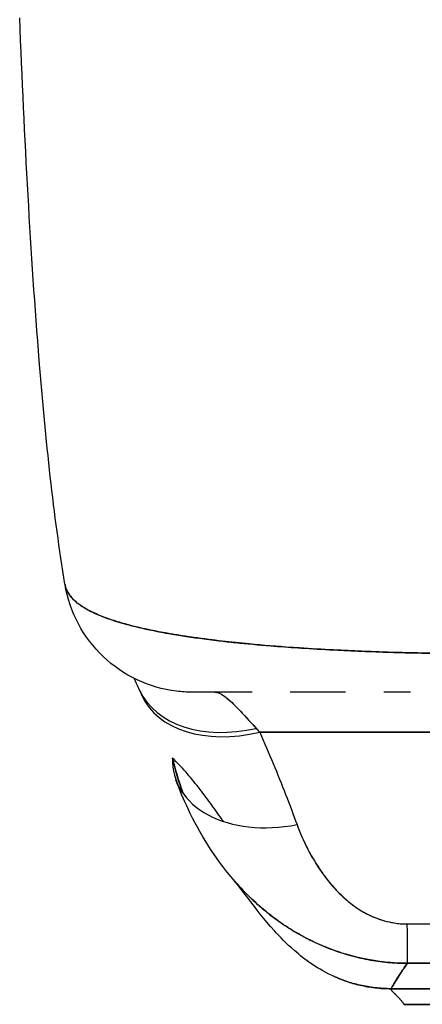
# Model space of a CAD drawing. Extents: x 785 to 1232, y 18 to 306.
# Tile 75 of 232: x 904.721 to 905.336, y 270.853 to 272.358. Entities that reach past the tile are written whole.
import ezdxf

# ---------------------------------------------------------------- set-up
doc = ezdxf.new("R2010")
doc.units = 0
doc.header["$LTSCALE"] = 4
doc.header["$MEASUREMENT"] = 0
doc.layers.get('0').update_dxf_attribs({"linetype": 'CONTINUOUS'})

msp = doc.modelspace()

# ---------------------------------------------------------------- linework, layer by layer
for p, q in [((905.0877, 271.2685), (906.0804, 271.2685)), ((906.0804, 271.2685), (905.0877, 271.2685)), ((905.1904, 271.0438), (905.1904, 271.0438)), ((905.2888, 270.8764), (905.8794, 270.8764)), ((905.8794, 270.8764), (905.2888, 270.8764)), ((905.3085, 270.8525), (905.8597, 270.8525)), ((905.8597, 270.8525), (905.3085, 270.8525))]:
    msp.add_line(p, q)
for centre, major_axis, ratio, start_param, end_param in [((904.9858, 271.5267), (0, 0.1969), 0.99821, 1.796772, 1.797268), ((904.9858, 271.5267), (0, -0.1969), 0.99821, 4.938365, 4.938861), ((905.0196, 271.5267), (0, -0.1968), 0.993149, 5.12196, 5.122143), ((905.0196, 271.5267), (0, 0.1969), 0.993149, 1.980375, 1.980558), ((905.0824, 271.4159), (-0.1785, -0.0831), 0.683666, 0.000002, 1.262582), ((905.0824, 271.4159), (-0.1785, -0.0831), 0.683666, 0.000002, 1.262582), ((905.0877, 271.4041), (-0.1801, -0.0795), 0.655934, 6.283185, 7.571962), ((905.0196, 271.5267), (0, -0.1968), 0.993149, 6.280664, 6.283187), ((905.0522, 271.0643), (0.0883, -0.2612), 0.477956, 2.291992, 2.3277), ((905.0521, 271.0643), (0.0881, -0.2613), 0.478434, 2.292259, 2.327972), ((905.1447, 271.2628), (-0.1852, -0.0668), 0.666321, 6.029055, 7.618004), ((905.3128, 271.111), (0.0006, -0.1968), 0.002924, 5.472147, 6.180012), ((905.3128, 271.111), (0.0006, -0.1968), 0.002924, 5.472147, 6.180012), ((905.3084, 271.903), (0.0001, -1.0504), 0.000028, 0.347009, 0.34701)]:
    msp.add_ellipse(centre, major_axis=major_axis, ratio=ratio, start_param=start_param, end_param=end_param)
for points, knots in [([(904.7899, 271.495), (904.7726, 271.5999), (904.7606, 271.7139), (904.7375, 271.9979), (904.7281, 272.1758), (904.7207, 272.3608)], [0, 0, 0, 0, 1.137397, 1.137397, 2.631287, 2.631287, 2.631287, 2.631287]), ([(905.411, 271.3886), (905.3985, 271.3888), (905.3845, 271.3889), (905.3697, 271.389), (905.3575, 271.3892), (905.3446, 271.3894), (905.3317, 271.3896), (905.3277, 271.3897), (905.3237, 271.3898), (905.3197, 271.3899), (905.301, 271.3903), (905.2821, 271.3909), (905.2626, 271.3916), (905.2563, 271.3918), (905.25, 271.3921), (905.2435, 271.3923), (905.2295, 271.3929), (905.2152, 271.3935), (905.2006, 271.3943), (905.1835, 271.3952), (905.1661, 271.3962), (905.1485, 271.3974), (905.1444, 271.3976), (905.1402, 271.3979), (905.1361, 271.3982), (905.1146, 271.3997), (905.0929, 271.4015), (905.0716, 271.4035), (905.0646, 271.4041), (905.0577, 271.4048), (905.0509, 271.4055), (905.0368, 271.407), (905.0231, 271.4086), (905.0097, 271.4103), (905.0019, 271.4113), (904.9942, 271.4123), (904.9867, 271.4134), (904.9778, 271.4146), (904.9691, 271.4159), (904.9607, 271.4173), (904.9581, 271.4177), (904.9555, 271.4182), (904.9529, 271.4186), (904.9353, 271.4216), (904.9187, 271.4249), (904.9033, 271.4285), (904.8969, 271.43), (904.8907, 271.4316), (904.8848, 271.4332), (904.8769, 271.4354), (904.8694, 271.4376), (904.8623, 271.44), (904.8505, 271.4439), (904.84, 271.4481), (904.8308, 271.4526), (904.8299, 271.453), (904.829, 271.4535), (904.8281, 271.4539), (904.8244, 271.4558), (904.821, 271.4577), (904.8178, 271.4597), (904.8145, 271.4617), (904.8115, 271.4638), (904.8088, 271.466), (904.8033, 271.4704), (904.799, 271.475), (904.7959, 271.4799), (904.7958, 271.48), (904.7957, 271.4801), (904.7956, 271.4802), (904.7926, 271.485), (904.7908, 271.49), (904.79, 271.4947), (904.7899, 271.4948), (904.7899, 271.4949), (904.7899, 271.495)], [0, 0, 0, 0, 0.060624, 0.060624, 0.060624, 0.1111111, 0.1111111, 0.1111111, 0.1265869, 0.1265869, 0.1265869, 0.1987914, 0.1987914, 0.1987914, 0.2222222, 0.2222222, 0.2222222, 0.273294, 0.273294, 0.273294, 0.3333333, 0.3333333, 0.3333333, 0.3474368, 0.3474368, 0.3474368, 0.4205222, 0.4205222, 0.4205222, 0.4444444, 0.4444444, 0.4444444, 0.4933991, 0.4933991, 0.4933991, 0.5219496, 0.5219496, 0.5219496, 0.5555556, 0.5555556, 0.5555556, 0.5658861, 0.5658861, 0.5658861, 0.6371166, 0.6371166, 0.6371166, 0.6666667, 0.6666667, 0.6666667, 0.7059933, 0.7059933, 0.7059933, 0.7713333, 0.7713333, 0.7713333, 0.7777778, 0.7777778, 0.7777778, 0.804681, 0.804681, 0.804681, 0.8323648, 0.8323648, 0.8323648, 0.8888889, 0.8888889, 0.8888889, 0.8902659, 0.8902659, 0.8902659, 0.9461063, 0.9461063, 0.9461063, 0.9472693, 0.9472693, 0.9472693, 0.9472693]), ([(904.9842, 271.3298), (904.9763, 271.3298), (904.9683, 271.3303), (904.9396, 271.3338), (904.919, 271.3397), (904.8812, 271.3576), (904.8635, 271.3697), (904.8333, 271.3986), (904.8203, 271.4156), (904.8005, 271.4529), (904.7935, 271.4736), (904.79, 271.4946)], [0, 0, 0, 0, 0.0606795, 0.0606795, 0.2199974, 0.2199974, 0.3793193, 0.3793193, 0.5385339, 0.5385339, 0.7007379, 0.7007379, 0.7007379, 0.7007379]), ([(904.79, 271.4945), (904.7901, 271.494), (904.7902, 271.4934), (904.7903, 271.4929), (904.7909, 271.4901), (904.7918, 271.4874), (904.7931, 271.4848), (904.7941, 271.4827), (904.7953, 271.4806), (904.7967, 271.4786), (904.7972, 271.4778), (904.7978, 271.4771), (904.7984, 271.4764), (904.8008, 271.4733), (904.8036, 271.4704), (904.807, 271.4676), (904.8107, 271.4645), (904.8149, 271.4615), (904.8197, 271.4586), (904.822, 271.4572), (904.8244, 271.4559), (904.8268, 271.4546), (904.8303, 271.4528), (904.834, 271.451), (904.8379, 271.4492), (904.8456, 271.4459), (904.854, 271.4427), (904.8632, 271.4396), (904.8678, 271.4381), (904.8726, 271.4366), (904.8776, 271.4352), (904.884, 271.4334), (904.8906, 271.4316), (904.8975, 271.4299), (904.9116, 271.4265), (904.9267, 271.4233), (904.9427, 271.4204), (904.9435, 271.4203), (904.9442, 271.4201), (904.945, 271.42), (904.9609, 271.4171), (904.9778, 271.4145), (904.9955, 271.4121), (905.0052, 271.4108), (905.0151, 271.4096), (905.0252, 271.4084), (905.0335, 271.4074), (905.0419, 271.4065), (905.0504, 271.4056), (905.068, 271.4037), (905.0862, 271.4021), (905.1047, 271.4006), (905.1081, 271.4003), (905.1115, 271.4), (905.1149, 271.3998), (905.1288, 271.3987), (905.1428, 271.3977), (905.157, 271.3968), (905.1735, 271.3957), (905.1902, 271.3948), (905.207, 271.394), (905.2083, 271.3939), (905.2095, 271.3938), (905.2108, 271.3938), (905.2252, 271.3931), (905.2397, 271.3925), (905.2542, 271.3919), (905.2689, 271.3914), (905.2836, 271.3909), (905.2984, 271.3904), (905.3023, 271.3903), (905.3063, 271.3902), (905.3102, 271.3901), (905.3199, 271.3899), (905.3295, 271.3897), (905.3392, 271.3895), (905.3517, 271.3892), (905.3643, 271.389), (905.3768, 271.3889), (905.3883, 271.3888), (905.3997, 271.3887), (905.411, 271.3886)], [0.0479989, 0.0479989, 0.0479989, 0.0479989, 0.0540743, 0.0540743, 0.0540743, 0.0856527, 0.0856527, 0.0856527, 0.1111111, 0.1111111, 0.1111111, 0.1205644, 0.1205644, 0.1205644, 0.1591176, 0.1591176, 0.1591176, 0.202025, 0.202025, 0.202025, 0.2222222, 0.2222222, 0.2222222, 0.25045, 0.25045, 0.25045, 0.305586, 0.305586, 0.305586, 0.3333333, 0.3333333, 0.3333333, 0.3688988, 0.3688988, 0.3688988, 0.4411046, 0.4411046, 0.4411046, 0.4444444, 0.4444444, 0.4444444, 0.5160884, 0.5160884, 0.5160884, 0.5555556, 0.5555556, 0.5555556, 0.5876754, 0.5876754, 0.5876754, 0.6544159, 0.6544159, 0.6544159, 0.6666667, 0.6666667, 0.6666667, 0.7161429, 0.7161429, 0.7161429, 0.7734695, 0.7734695, 0.7734695, 0.7777778, 0.7777778, 0.7777778, 0.8266877, 0.8266877, 0.8266877, 0.8758248, 0.8758248, 0.8758248, 0.8888889, 0.8888889, 0.8888889, 0.9207769, 0.9207769, 0.9207769, 0.9621735, 0.9621735, 0.9621735, 1, 1, 1, 1]), ([(905.0763, 271.3298), (905.0673, 271.3298), (905.059, 271.3298), (905.0514, 271.3298), (905.0429, 271.3298), (905.0353, 271.3298), (905.0285, 271.3298), (905.0223, 271.3298), (905.0168, 271.3298), (905.012, 271.3298), (905.0076, 271.3298), (905.0038, 271.3298), (905.0005, 271.3298), (905.0004, 271.3298), (905.0004, 271.3298), (905.0004, 271.3298), (904.9974, 271.3298), (904.9948, 271.3298), (904.9927, 271.3298), (904.9907, 271.3298), (904.9891, 271.3298), (904.9878, 271.3298), (904.9867, 271.3298), (904.9858, 271.3298), (904.9852, 271.3298), (904.9846, 271.3298), (904.9843, 271.3298), (904.9842, 271.3298), (904.9842, 271.3298), (904.9842, 271.3298), (904.9842, 271.3298)], [0.5, 0.5, 0.5, 0.5, 0.5616244, 0.5616244, 0.5616244, 0.6303809, 0.6303809, 0.6303809, 0.6927574, 0.6927574, 0.6927574, 0.7493807, 0.7493807, 0.7493807, 0.75, 0.75, 0.75, 0.8009688, 0.8009688, 0.8009688, 0.8481994, 0.8481994, 0.8481994, 0.8914857, 0.8914857, 0.8914857, 0.9311058, 0.9311058, 0.9311058, 0.939143, 0.939143, 0.939143, 0.939143]), ([(905.0763, 271.3298), (905.0716, 271.3298), (905.067, 271.3298), (905.0625, 271.3298), (905.045, 271.3298), (905.0297, 271.3298), (905.0173, 271.3298), (905.0048, 271.3298), (904.9953, 271.3298), (904.9899, 271.3298), (904.9863, 271.3298), (904.9845, 271.3298), (904.9845, 271.3298)], [0.5931405, 0.5931405, 0.5931405, 0.5931405, 0.625, 0.625, 0.625, 0.75, 0.75, 0.75, 0.875, 0.875, 0.875, 0.9586542, 0.9586542, 0.9586542, 0.9586542]), ([(905.0196, 271.3298), (905.0204, 271.3298), (905.0212, 271.3297), (905.022, 271.3295), (905.0242, 271.3291), (905.0265, 271.3282), (905.0291, 271.3267), (905.0313, 271.3254), (905.0337, 271.3237), (905.0363, 271.3217), (905.0386, 271.3198), (905.0411, 271.3177), (905.0436, 271.3154), (905.0459, 271.3132), (905.0482, 271.3109), (905.0507, 271.3084), (905.0529, 271.3062), (905.0552, 271.3038), (905.0576, 271.3013), (905.0597, 271.299), (905.0619, 271.2967), (905.0642, 271.2942), (905.0662, 271.292), (905.0684, 271.2896), (905.0706, 271.2872), (905.0726, 271.285), (905.0747, 271.2827), (905.0769, 271.2804), (905.0787, 271.2784), (905.0805, 271.2764), (905.0824, 271.2744)], [0, 0, 0, 0, 0.063513, 0.063513, 0.063513, 0.222312, 0.222312, 0.222312, 0.363, 0.363, 0.363, 0.4873, 0.4873, 0.4873, 0.597282, 0.597282, 0.597282, 0.695064, 0.695064, 0.695064, 0.782876, 0.782876, 0.782876, 0.863021, 0.863021, 0.863021, 0.937815, 0.937815, 0.937815, 1, 1, 1, 1]), ([(905.0196, 271.3298), (905.0234, 271.3298), (905.0283, 271.3276), (905.0342, 271.3233), (905.04, 271.319), (905.0468, 271.3125), (905.0548, 271.3042), (905.0628, 271.2959), (905.072, 271.2859), (905.0824, 271.2744)], [0, 0, 0, 0, 0.333333, 0.333333, 0.333333, 0.666667, 0.666667, 0.666667, 1, 1, 1, 1]), ([(905.2187, 271.3298), (905.2082, 271.3298), (905.1979, 271.3298), (905.1877, 271.3298), (905.1692, 271.3298), (905.1513, 271.3298), (905.1342, 271.3298)], [0.3206778, 0.3206778, 0.3206778, 0.3206778, 0.375, 0.375, 0.375, 0.4736422, 0.4736422, 0.4736422, 0.4736422]), ([(905.2187, 271.3298), (905.2105, 271.3298), (905.2025, 271.3298), (905.1947, 271.3298), (905.1815, 271.3298), (905.1688, 271.3298), (905.1567, 271.3298), (905.1489, 271.3298), (905.1414, 271.3298), (905.1342, 271.3298)], [0.25, 0.25, 0.25, 0.25, 0.2854265, 0.2854265, 0.2854265, 0.3457096, 0.3457096, 0.3457096, 0.3843223, 0.3843223, 0.3843223, 0.3843223]), ([(905.3182, 271.3298), (905.3122, 271.3298), (905.3063, 271.3298), (905.2926, 271.3298), (905.2849, 271.3298), (905.2772, 271.3298)], [0.23746, 0.23746, 0.23746, 0.23746, 0.2845823, 0.2845823, 0.3474231, 0.3474231, 0.3474231, 0.3474231]), ([(905.0877, 271.2685), (905.0948, 271.2524), (905.1017, 271.2365), (905.1083, 271.2207), (905.1149, 271.2048), (905.1212, 271.1891), (905.1273, 271.1735), (905.1334, 271.158), (905.1392, 271.1425), (905.1447, 271.1272)], [0, 0, 0, 0, 0.333333, 0.333333, 0.333333, 0.666667, 0.666667, 0.666667, 1, 1, 1, 1]), ([(904.9707, 271.1747), (904.969, 271.1792), (904.9674, 271.1837), (904.9659, 271.1882), (904.9614, 271.2016), (904.9575, 271.2152), (904.9543, 271.2291)], [0.90124209, 0.90124209, 0.90124209, 0.90124209, 0.9263034, 0.9263034, 0.9263034, 1, 1, 1, 1]), ([(904.9543, 271.2291), (904.9569, 271.2185), (904.9598, 271.2077), (904.9632, 271.1968), (904.9655, 271.1895), (904.968, 271.1822), (904.9707, 271.1749)], [0, 0, 0, 0, 0.05908858, 0.05908858, 0.05908858, 0.09914809, 0.09914809, 0.09914809, 0.09914809]), ([(905.0322, 271.132), (905.0314, 271.1332), (905.0305, 271.1344), (905.0297, 271.1355), (905.024, 271.1436), (905.0182, 271.1518), (905.0123, 271.16), (905.0063, 271.1682), (905.0002, 271.1764), (904.9939, 271.1844), (904.9877, 271.1924), (904.9812, 271.2002), (904.9746, 271.2078), (904.968, 271.2153), (904.9612, 271.2224), (904.9543, 271.2291)], [0.481857, 0.481857, 0.481857, 0.481857, 0.5, 0.5, 0.5, 0.625, 0.625, 0.625, 0.75, 0.75, 0.75, 0.875, 0.875, 0.875, 1, 1, 1, 1]), ([(905.0464, 271.0445), (905.0182, 271.0777), (904.9959, 271.1139), (904.9712, 271.1659), (904.965, 271.1808), (904.9595, 271.1959)], [0, 0, 0, 0, 0.3569036, 0.3569036, 0.4962641, 0.4962641, 0.4962641, 0.4962641]), ([(905.1447, 271.1272), (905.147, 271.1206), (905.1497, 271.114), (905.1526, 271.1074), (905.156, 271.0999), (905.1596, 271.0925), (905.1635, 271.0852), (905.1675, 271.0779), (905.1717, 271.0707), (905.1762, 271.0637), (905.1803, 271.0574), (905.1846, 271.0513), (905.1892, 271.0454), (905.1932, 271.04), (905.1975, 271.0349), (905.202, 271.03), (905.2037, 271.0281), (905.2055, 271.0262), (905.2072, 271.0244), (905.2097, 271.0219), (905.2122, 271.0195), (905.2147, 271.0171), (905.2188, 271.0133), (905.223, 271.0097), (905.2274, 271.0064), (905.2314, 271.0032), (905.2356, 271.0003), (905.2399, 270.9976), (905.2438, 270.995), (905.2479, 270.9927), (905.2521, 270.9906), (905.2532, 270.99), (905.2542, 270.9895), (905.2553, 270.989), (905.2581, 270.9876), (905.261, 270.9864), (905.2639, 270.9852), (905.2676, 270.9837), (905.2714, 270.9824), (905.2752, 270.9812), (905.2787, 270.9801), (905.2822, 270.9792), (905.2858, 270.9784), (905.2891, 270.9777), (905.2923, 270.9771), (905.2956, 270.9766), (905.2987, 270.9762), (905.3017, 270.9758), (905.3046, 270.9756), (905.3074, 270.9755), (905.3101, 270.9754), (905.3128, 270.9754)], [0, 0, 0, 0, 0.090139, 0.090139, 0.090139, 0.192543, 0.192543, 0.192543, 0.294178, 0.294178, 0.294178, 0.386219, 0.386219, 0.386219, 0.468683, 0.468683, 0.468683, 0.5, 0.5, 0.5, 0.543483, 0.543483, 0.543483, 0.612641, 0.612641, 0.612641, 0.676614, 0.676614, 0.676614, 0.73542, 0.73542, 0.73542, 0.75, 0.75, 0.75, 0.789344, 0.789344, 0.789344, 0.838902, 0.838902, 0.838902, 0.884415, 0.884415, 0.884415, 0.926226, 0.926226, 0.926226, 0.964707, 0.964707, 0.964707, 1, 1, 1, 1]), ([(905.1447, 271.1272), (905.1498, 271.1136), (905.1554, 271.1008), (905.1616, 271.0889), (905.1677, 271.077), (905.1745, 271.0659), (905.1816, 271.0557), (905.1887, 271.0454), (905.1963, 271.036), (905.2043, 271.0275), (905.2123, 271.019), (905.2208, 271.0113), (905.2296, 271.0047), (905.2384, 270.9981), (905.2477, 270.9925), (905.2571, 270.9881), (905.2666, 270.9837), (905.2762, 270.9805), (905.2856, 270.9784), (905.2949, 270.9763), (905.3039, 270.9753), (905.3128, 270.9754)], [0, 0, 0, 0, 0.142857, 0.142857, 0.142857, 0.285714, 0.285714, 0.285714, 0.428571, 0.428571, 0.428571, 0.571429, 0.571429, 0.571429, 0.714286, 0.714286, 0.714286, 0.857143, 0.857143, 0.857143, 1, 1, 1, 1]), ([(905.2034, 270.8942), (905.1898, 270.9002), (905.178, 270.9069), (905.1573, 270.9207), (905.1484, 270.9279), (905.1282, 270.9456), (905.1187, 270.9555), (905.0938, 270.9833), (905.0818, 270.9991), (905.0604, 271.027), (905.0513, 271.0386), (905.0463, 271.0445)], [0, 0, 0, 0, 0.135976, 0.135976, 0.285033, 0.285033, 0.52889, 0.52889, 1.016125, 1.016125, 1.539619, 1.539619, 1.539619, 1.539619]), ([(905.3134, 270.9152), (905.3066, 270.9152), (905.2998, 270.9154), (905.293, 270.9158), (905.2858, 270.9163), (905.2785, 270.917), (905.2712, 270.918), (905.2634, 270.919), (905.2557, 270.9204), (905.2479, 270.922), (905.2447, 270.9226), (905.2414, 270.9234), (905.2381, 270.9241), (905.2331, 270.9253), (905.2282, 270.9266), (905.2232, 270.928), (905.2144, 270.9305), (905.2057, 270.9334), (905.1971, 270.9367), (905.1878, 270.9401), (905.1787, 270.944), (905.1697, 270.9483), (905.1679, 270.9492), (905.1662, 270.95), (905.1644, 270.9509), (905.1567, 270.9548), (905.1491, 270.9589), (905.1416, 270.9634), (905.1319, 270.9691), (905.1224, 270.9754), (905.1131, 270.9821), (905.1073, 270.9864), (905.1016, 270.9909), (905.0959, 270.9955), (905.0922, 270.9985), (905.0886, 271.0016), (905.085, 271.0048), (905.0756, 271.0132), (905.0665, 271.0221), (905.0577, 271.0317), (905.0539, 271.0358), (905.0501, 271.0401), (905.0464, 271.0445)], [0, 0, 0, 0, 0.0451309, 0.0451309, 0.0451309, 0.0934261, 0.0934261, 0.0934261, 0.1448843, 0.1448843, 0.1448843, 0.1666667, 0.1666667, 0.1666667, 0.1998145, 0.1998145, 0.1998145, 0.2585241, 0.2585241, 0.2585241, 0.3210109, 0.3210109, 0.3210109, 0.3333333, 0.3333333, 0.3333333, 0.3871157, 0.3871157, 0.3871157, 0.4564187, 0.4564187, 0.4564187, 0.5, 0.5, 0.5, 0.5282562, 0.5282562, 0.5282562, 0.6021654, 0.6021654, 0.6021654, 0.6341223, 0.6341223, 0.6341223, 0.6341223]), ([(905.0464, 271.0445), (905.0474, 271.0432), (905.0485, 271.042), (905.0496, 271.0408), (905.0506, 271.0396), (905.0516, 271.0384), (905.0526, 271.0373), (905.0608, 271.0281), (905.0693, 271.0194), (905.0779, 271.0113), (905.0839, 271.0057), (905.09, 271.0003), (905.0963, 270.9952), (905.0991, 270.9929), (905.102, 270.9906), (905.1049, 270.9883), (905.1142, 270.9812), (905.1236, 270.9746), (905.1332, 270.9685), (905.1428, 270.9624), (905.1526, 270.9569), (905.1625, 270.9519), (905.1633, 270.9515), (905.164, 270.9511), (905.1648, 270.9507), (905.1739, 270.9462), (905.1831, 270.9421), (905.1924, 270.9385), (905.1974, 270.9365), (905.2024, 270.9347), (905.2074, 270.933), (905.2125, 270.9313), (905.2176, 270.9297), (905.2227, 270.9282), (905.2279, 270.9267), (905.2331, 270.9253), (905.2384, 270.9241), (905.2433, 270.9229), (905.2482, 270.9219), (905.2532, 270.9209), (905.2633, 270.919), (905.2733, 270.9176), (905.2834, 270.9166), (905.2934, 270.9156), (905.3034, 270.9152), (905.3134, 270.9152)], [0.3651143, 0.3651143, 0.3651143, 0.3651143, 0.3742426, 0.3742426, 0.3742426, 0.3828534, 0.3828534, 0.3828534, 0.4522165, 0.4522165, 0.4522165, 0.5, 0.5, 0.5, 0.5220636, 0.5220636, 0.5220636, 0.5918842, 0.5918842, 0.5918842, 0.6613555, 0.6613555, 0.6613555, 0.6666667, 0.6666667, 0.6666667, 0.7302356, 0.7302356, 0.7302356, 0.7640633, 0.7640633, 0.7640633, 0.7985194, 0.7985194, 0.7985194, 0.8333333, 0.8333333, 0.8333333, 0.8662447, 0.8662447, 0.8662447, 0.9333972, 0.9333972, 0.9333972, 1, 1, 1, 1]), ([(905.3128, 270.9754), (905.3725, 270.9754), (905.4325, 270.9754), (905.493, 270.9754), (905.5536, 270.9754), (905.6149, 270.9754), (905.6754, 270.9754), (905.7359, 270.9754), (905.7958, 270.9754), (905.8553, 270.9754)], [0, 0, 0, 0, 0.333333, 0.333333, 0.333333, 0.666667, 0.666667, 0.666667, 1, 1, 1, 1]), ([(905.2888, 270.8764), (905.289, 270.8771), (905.2898, 270.8785), (905.291, 270.8808), (905.2923, 270.883), (905.2941, 270.8859), (905.2962, 270.8895), (905.2984, 270.893), (905.301, 270.897), (905.3039, 270.9014), (905.3068, 270.9058), (905.3099, 270.9105), (905.3134, 270.9152)], [0, 0, 0, 0, 0.250198, 0.250198, 0.250198, 0.500396, 0.500396, 0.500396, 0.750593, 0.750593, 0.750593, 1, 1, 1, 1]), ([(905.3134, 270.9152), (905.311, 270.912), (905.3088, 270.9088), (905.3067, 270.9057), (905.3042, 270.9019), (905.3018, 270.8983), (905.2997, 270.895), (905.2976, 270.8916), (905.2957, 270.8886), (905.2942, 270.8861), (905.2926, 270.8835), (905.2913, 270.8813), (905.2904, 270.8797), (905.2895, 270.8781), (905.289, 270.877), (905.2888, 270.8764)], [0, 0, 0, 0, 0.170255, 0.170255, 0.170255, 0.377691, 0.377691, 0.377691, 0.585128, 0.585128, 0.585128, 0.792564, 0.792564, 0.792564, 1, 1, 1, 1]), ([(905.3134, 270.9152), (905.3393, 270.9152), (905.3652, 270.9153), (905.3913, 270.9153), (905.4168, 270.9153), (905.4426, 270.9152), (905.4686, 270.9152), (905.4762, 270.9152), (905.4838, 270.9152), (905.4915, 270.9152), (905.5094, 270.9151), (905.5275, 270.9151), (905.5456, 270.9151), (905.5712, 270.9151), (905.5969, 270.9151), (905.6225, 270.9151), (905.6402, 270.9151), (905.6577, 270.9151), (905.6752, 270.9152), (905.6833, 270.9152), (905.6915, 270.9152), (905.6996, 270.9152), (905.7255, 270.9152), (905.7513, 270.9153), (905.7769, 270.9153), (905.8029, 270.9153), (905.8288, 270.9152), (905.8548, 270.9152)], [0, 0, 0, 0, 0.146953, 0.146953, 0.146953, 0.291147, 0.291147, 0.291147, 0.333333, 0.333333, 0.333333, 0.431915, 0.431915, 0.431915, 0.570999, 0.570999, 0.570999, 0.666667, 0.666667, 0.666667, 0.711352, 0.711352, 0.711352, 0.854594, 0.854594, 0.854594, 1, 1, 1, 1]), ([(905.8548, 270.9152), (905.8109, 270.9153), (905.7668, 270.9153), (905.7226, 270.9152), (905.6765, 270.9152), (905.6302, 270.9151), (905.584, 270.9151), (905.5377, 270.9151), (905.4915, 270.9152), (905.4453, 270.9152), (905.431, 270.9153), (905.4167, 270.9153), (905.4025, 270.9153), (905.3727, 270.9153), (905.343, 270.9153), (905.3134, 270.9152)], [0, 0, 0, 0, 0.24471, 0.24471, 0.24471, 0.500303, 0.500303, 0.500303, 0.755735, 0.755735, 0.755735, 0.834924, 0.834924, 0.834924, 1, 1, 1, 1]), ([(905.2888, 270.8764), (905.2802, 270.8764), (905.272, 270.8769), (905.264, 270.8779), (905.2561, 270.8788), (905.2484, 270.8801), (905.2411, 270.8818), (905.2337, 270.8835), (905.2267, 270.8855), (905.2199, 270.8878), (905.2142, 270.8897), (905.2087, 270.8919), (905.2034, 270.8942)], [0, 0, 0, 0, 0.0666667, 0.0666667, 0.0666667, 0.1333333, 0.1333333, 0.1333333, 0.2, 0.2, 0.2, 0.2563835, 0.2563835, 0.2563835, 0.2563835]), ([(905.2034, 270.8942), (905.2087, 270.8919), (905.2207, 270.8872), (905.2408, 270.8814), (905.2637, 270.8774), (905.2802, 270.8764), (905.2888, 270.8764)], [0.7436165, 0.7436165, 0.7436165, 0.7436165, 0.8, 0.8666667, 0.9333333, 1, 1, 1, 1]), ([(905.3085, 270.8525), (905.3085, 270.8525), (905.3081, 270.853), (905.3076, 270.8538), (905.307, 270.8546), (905.3061, 270.8557), (905.3051, 270.857), (905.3041, 270.8582), (905.303, 270.8596), (905.3017, 270.8609), (905.3005, 270.8623), (905.2992, 270.8637), (905.2979, 270.865), (905.2966, 270.8663), (905.2953, 270.8676), (905.2942, 270.8687), (905.293, 270.8698), (905.2919, 270.8708), (905.2911, 270.8717), (905.2902, 270.8726), (905.2895, 270.8734), (905.2891, 270.8741), (905.2887, 270.8749), (905.2886, 270.8756), (905.2888, 270.8764)], [0, 0, 0, 0, 0.125, 0.125, 0.125, 0.25, 0.25, 0.25, 0.375, 0.375, 0.375, 0.5, 0.5, 0.5, 0.625, 0.625, 0.625, 0.75, 0.75, 0.75, 0.875, 0.875, 0.875, 1, 1, 1, 1]), ([(905.2888, 270.8764), (905.2886, 270.8756), (905.2887, 270.8749), (905.2891, 270.8741), (905.2895, 270.8734), (905.2902, 270.8726), (905.2911, 270.8717), (905.2919, 270.8708), (905.293, 270.8698), (905.2942, 270.8687), (905.2953, 270.8676), (905.2966, 270.8663), (905.2979, 270.865), (905.2992, 270.8637), (905.3005, 270.8623), (905.3017, 270.8609), (905.303, 270.8596), (905.3041, 270.8582), (905.3051, 270.857), (905.3061, 270.8557), (905.307, 270.8546), (905.3076, 270.8538), (905.3081, 270.853), (905.3085, 270.8525), (905.3085, 270.8525)], [0, 0, 0, 0, 0.125, 0.125, 0.125, 0.25, 0.25, 0.25, 0.375, 0.375, 0.375, 0.5, 0.5, 0.5, 0.625, 0.625, 0.625, 0.75, 0.75, 0.75, 0.875, 0.875, 0.875, 1, 1, 1, 1])]:
    msp.add_open_spline(points, degree=3, knots=knots)
for points in [[(904.865, 271.439), (904.865, 271.439), (904.865, 271.4391), (904.865, 271.4391)], [(905.1904, 271.3948), (905.1904, 271.3948), (905.1904, 271.3948), (905.1904, 271.3948)], [(904.9039, 271.3328), (904.901, 271.339), (904.8982, 271.3451), (904.8955, 271.3509)], [(904.9076, 271.3246), (904.9064, 271.3274), (904.9051, 271.3301), (904.9039, 271.3328)], [(905.1904, 271.3298), (905.1904, 271.3298), (905.1904, 271.3298), (905.1904, 271.3298)]]:
    msp.add_open_spline(points, degree=3)

doc.saveas('drawing.dxf')
